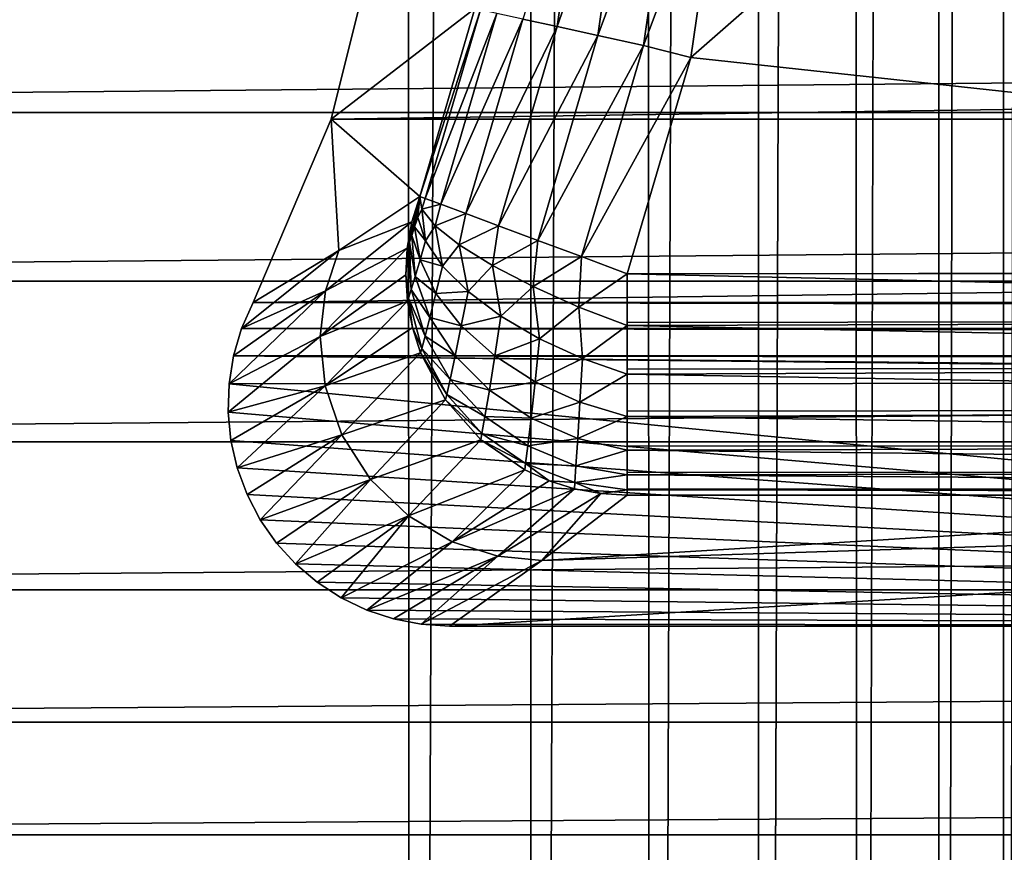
# Model space of a CAD drawing. Header units: metres. Extents: x -206 to 75, y -104 to 104.
# Tile 63 of 256: x -163.5 to -159.06, y -41.64 to -37.88. Entities that reach past the tile are written whole.
import ezdxf

# ---------------------------------------------------------------- set-up
doc = ezdxf.new("R2010")
doc.units = ezdxf.units.M
doc.layers.add('solid_01_1-CONSUMER_THERM_B_125288', color=7, linetype='CONTINUOUS')

msp = doc.modelspace()

# ---------------------------------------------------------------- linework, layer by layer
at = {"layer": 'solid_01_1-CONSUMER_THERM_B_125288'}
for points in [[(-159.077667, 65.13485), (-158.877762, 65.651108), (-159.059021, -65.190689)], [(-158.877762, 65.651108), (-158.858948, -65.706894), (-159.059021, -65.190689)], [(-159.369049, 64.664116), (-159.077667, 65.13485), (-159.350525, -64.720039)], [(-159.077667, 65.13485), (-159.059021, -65.190689), (-159.350525, -64.720039)], [(-159.741959, 64.254944), (-159.369049, 64.664116), (-159.723557, -64.310974)], [(-159.369049, 64.664116), (-159.350525, -64.720039), (-159.723557, -64.310974)], [(-160.183701, 63.921257), (-159.741959, 64.254944), (-160.16539, -63.977417)], [(-159.741959, 64.254944), (-159.723557, -64.310974), (-160.16539, -63.977417)], [(-160.67923, 63.674427), (-160.183701, 63.921257), (-160.660995, -63.730724)], [(-160.183701, 63.921257), (-160.16539, -63.977417), (-160.660995, -63.730724)], [(-161.211685, 63.52285), (-160.67923, 63.674427), (-161.193481, -63.579304)], [(-160.67923, 63.674427), (-160.660995, -63.730724), (-161.193481, -63.579304)], [(-161.762909, 63.471695), (-161.211685, 63.52285), (-161.744736, -63.528305)], [(-161.211685, 63.52285), (-161.193481, -63.579304), (-161.744736, -63.528305)], [(-161.762909, 63.471695), (-165.744736, -63.528877), (-165.762909, 63.471123)], [(-161.762909, 63.471695), (-161.744736, -63.528305), (-165.744736, -63.528877)], [(-151.300034, -30.018776, 6), (-160.327316, -37.035706, 6), (-160.474426, -38.053673, 6)], [(-151.557495, -39.018776, 6.00003), (-151.300034, -30.018776, 6), (-160.474426, -38.053673, 6)], [(-161.078445, -37.913364, 6.215427), (-160.945358, -36.985607, 6.215427), (-161.233231, -37.879749, 6.372272)], [(-160.756638, -36.99905, 6.097567), (-160.945358, -36.985607, 6.215427), (-161.078445, -37.913364, 6.215427)], [(-160.893555, -37.953518, 6.097567), (-160.756638, -36.99905, 6.097567), (-161.078445, -37.913364, 6.215427)], [(-160.546555, -37.014011, 6.024549), (-160.756638, -36.99905, 6.097567), (-160.893555, -37.953518, 6.097567)], [(-160.687729, -37.998215, 6.024549), (-160.546555, -37.014011, 6.024549), (-160.893555, -37.953518, 6.097567)], [(-160.327316, -37.035706, 6), (-160.546555, -37.014011, 6.024549), (-160.687729, -37.998215, 6.024549)], [(-160.474426, -38.053673, 6), (-160.327316, -37.035706, 6), (-160.687729, -37.998215, 6.024549)], [(-161.879501, -37.456421, 63.5), (-100.120995, -37.453777, 63.5), (-162.097763, -38.331264, 63.5)], [(-162.097763, -38.331264, 63.5), (-100.120995, -37.453777, 63.5), (-99.903198, -38.328545, 63.5)], [(-161.879501, -37.456421, 63.5), (-162.097763, -38.331264, 63.5), (-161.449478, -37.831619, 6.991273)], [(-173.438431, -38.301197, 108.5), (-88.500031, -37.518745, 108.5), (-173.500031, -37.518787, 108.5)], [(-173.438431, -38.301197, 108.5), (-88.56163, -38.301155, 108.5), (-88.500031, -37.518745, 108.5)], [(-162.097763, -38.331264, 63.5), (-161.698196, -38.68013, 6.991273), (-161.449478, -37.831619, 6.991273)], [(-161.423599, -37.838406, 6.770193), (-161.449478, -37.831619, 6.991273), (-161.698196, -38.68013, 6.991273)], [(-161.423599, -37.838406, 6.770193), (-161.698196, -38.68013, 6.991273), (-161.673141, -38.689449, 6.770193)], [(-161.35022, -37.854343, 6.560308), (-161.423599, -37.838406, 6.770193), (-161.673141, -38.689449, 6.770193)], [(-161.35022, -37.854343, 6.560308), (-161.673141, -38.689449, 6.770193), (-161.602783, -38.715664, 6.560308)], [(-161.233231, -37.879749, 6.372272), (-161.35022, -37.854343, 6.560308), (-161.602783, -38.715664, 6.560308)], [(-161.233231, -37.879749, 6.372272), (-161.602783, -38.715664, 6.560308), (-161.490585, -38.757454, 6.372272)], [(-161.078445, -37.913364, 6.215427), (-161.233231, -37.879749, 6.372272), (-161.490585, -38.757454, 6.372272)], [(-161.078445, -37.913364, 6.215427), (-161.490585, -38.757454, 6.372272), (-161.342163, -38.812748, 6.215427)], [(-160.893555, -37.953518, 6.097567), (-161.078445, -37.913364, 6.215427), (-161.342163, -38.812748, 6.215427)], [(-160.893555, -37.953518, 6.097567), (-161.342163, -38.812748, 6.215427), (-161.164856, -38.878799, 6.097567)], [(-160.687729, -37.998215, 6.024549), (-160.893555, -37.953518, 6.097567), (-161.164856, -38.878799, 6.097567)], [(-160.687729, -37.998215, 6.024549), (-161.164856, -38.878799, 6.097567), (-160.967499, -38.952324, 6.024549)], [(-160.474426, -38.053673, 6), (-160.687729, -37.998215, 6.024549), (-160.967499, -38.952324, 6.024549)], [(-160.474426, -38.053673, 6), (-160.967499, -38.952324, 6.024549), (-160.761139, -39.029198, 6)], [(-151.557495, -39.018776, 6.00003), (-160.474426, -38.053673, 6), (-160.761139, -39.029198, 6)], [(-173.255386, -39.063648, 108.5), (-88.56163, -38.301155, 108.5), (-173.438431, -38.301197, 108.5)], [(-173.255386, -39.063648, 108.5), (-88.744667, -39.063606, 108.5), (-88.56163, -38.301155, 108.5)], [(-162.097763, -38.331264, 63.5), (-99.903198, -38.328545, 63.5), (-162.450867, -39.159824, 63.5)], [(-162.450867, -39.159824, 63.5), (-99.903198, -38.328545, 63.5), (-99.550278, -39.157799, 63.5)], [(-162.097763, -38.331264, 63.5), (-162.450867, -39.159824, 63.5), (-162.064056, -38.925014, 35.251144)], [(-162.097763, -38.331264, 63.5), (-162.064056, -38.925014, 35.251144), (-161.698196, -38.68013, 6.991273)], [(-162.064056, -38.925014, 35.251144), (-161.733276, -38.795059, 6.989606), (-161.698196, -38.68013, 6.991273)], [(-161.733276, -38.795059, 6.989606), (-161.751511, -38.906403, 6.936141), (-161.698196, -38.68013, 6.991273)], [(-161.744583, -38.886719, 6.888043), (-161.698196, -38.68013, 6.991273), (-161.751511, -38.906403, 6.936141)], [(-161.734222, -38.856415, 6.847518), (-161.698196, -38.68013, 6.991273), (-161.744583, -38.886719, 6.888043)], [(-161.721344, -38.818073, 6.817214), (-161.698196, -38.68013, 6.991273), (-161.734222, -38.856415, 6.847518)], [(-161.707077, -38.774883, 6.798724), (-161.698196, -38.68013, 6.991273), (-161.721344, -38.818073, 6.817214)], [(-161.688507, -38.738487, 6.764525), (-161.698196, -38.68013, 6.991273), (-161.707077, -38.774883, 6.798724)], [(-161.673141, -38.689449, 6.770193), (-161.698196, -38.68013, 6.991273), (-161.688507, -38.738487, 6.764525)], [(-161.602783, -38.715664, 6.560308), (-161.673141, -38.689449, 6.770193), (-161.688507, -38.738487, 6.764525)], [(-161.602783, -38.715664, 6.560308), (-161.688507, -38.738487, 6.764525), (-161.627914, -38.81282, 6.550707)], [(-161.490585, -38.757454, 6.372272), (-161.602783, -38.715664, 6.560308), (-161.627914, -38.81282, 6.550707)], [(-161.688507, -38.738487, 6.764525), (-161.707077, -38.774883, 6.798724), (-161.672333, -38.881374, 6.61546)], [(-161.627914, -38.81282, 6.550707), (-161.688507, -38.738487, 6.764525), (-161.672333, -38.881374, 6.61546)], [(-161.490585, -38.757454, 6.372272), (-161.627914, -38.81282, 6.550707), (-161.519714, -38.899033, 6.361562)], [(-161.342163, -38.812748, 6.215427), (-161.490585, -38.757454, 6.372272), (-161.519714, -38.899033, 6.361562)], [(-162.123245, -39.106033, 35.24794), (-161.754349, -38.913589, 6.988087), (-161.733276, -38.795059, 6.989606)], [(-162.123245, -39.106033, 35.24794), (-161.733276, -38.795059, 6.989606), (-162.064056, -38.925014, 35.251144)], [(-161.733276, -38.795059, 6.989606), (-161.754349, -38.913589, 6.988087), (-161.751511, -38.906403, 6.936141)], [(-161.672333, -38.881374, 6.61546), (-161.707077, -38.774883, 6.798724), (-161.721344, -38.818073, 6.817214)], [(-161.696625, -38.966553, 6.652268), (-161.721344, -38.818073, 6.817214), (-161.734222, -38.856415, 6.847518)], [(-161.672333, -38.881374, 6.61546), (-161.721344, -38.818073, 6.817214), (-161.696625, -38.966553, 6.652268)], [(-161.627914, -38.81282, 6.550707), (-161.672333, -38.881374, 6.61546), (-161.595535, -38.99469, 6.449937)], [(-161.519714, -38.899033, 6.361562), (-161.627914, -38.81282, 6.550707), (-161.595535, -38.99469, 6.449937)], [(-161.342163, -38.812748, 6.215427), (-161.519714, -38.899033, 6.361562), (-161.369858, -38.992393, 6.207478)], [(-161.164856, -38.878799, 6.097567), (-161.342163, -38.812748, 6.215427), (-161.369858, -38.992393, 6.207478)], [(-161.736404, -39.101223, 6.791026), (-161.744583, -38.886719, 6.888043), (-161.751511, -38.906403, 6.936141)], [(-161.718628, -39.041874, 6.711852), (-161.734222, -38.856415, 6.847518), (-161.744583, -38.886719, 6.888043)], [(-161.718628, -39.041874, 6.711852), (-161.744583, -38.886719, 6.888043), (-161.736404, -39.101223, 6.791026)], [(-161.696625, -38.966553, 6.652268), (-161.734222, -38.856415, 6.847518), (-161.718628, -39.041874, 6.711852)], [(-161.595535, -38.99469, 6.449937), (-161.672333, -38.881374, 6.61546), (-161.696625, -38.966553, 6.652268)], [(-161.519714, -38.899033, 6.361562), (-161.595535, -38.99469, 6.449937), (-161.480255, -39.109596, 6.30979)], [(-161.369858, -38.992393, 6.207478), (-161.519714, -38.899033, 6.361562), (-161.480255, -39.109596, 6.30979)], [(-161.164856, -38.878799, 6.097567), (-161.369858, -38.992393, 6.207478), (-161.186584, -39.087776, 6.096914)], [(-160.967499, -38.952324, 6.024549), (-161.164856, -38.878799, 6.097567), (-161.186584, -39.087776, 6.096914)], [(-162.123245, -39.106033, 35.24794), (-162.064056, -38.925014, 35.251144), (-162.502563, -39.27721, 63.5)], [(-162.064056, -38.925014, 35.251144), (-162.450867, -39.159824, 63.5), (-162.502563, -39.27721, 63.5)], [(-162.147446, -39.312847, 35.24543), (-161.761032, -39.03384, 6.986739), (-161.754349, -38.913589, 6.988087)], [(-162.147446, -39.312847, 35.24543), (-161.754349, -38.913589, 6.988087), (-162.123245, -39.106033, 35.24794)], [(-161.761032, -39.03384, 6.986739), (-161.748291, -39.13969, 6.884654), (-161.751511, -38.906403, 6.936141)], [(-161.754349, -38.913589, 6.988087), (-161.761032, -39.03384, 6.986739), (-161.751511, -38.906403, 6.936141)], [(-161.736404, -39.101223, 6.791026), (-161.751511, -38.906403, 6.936141), (-161.748291, -39.13969, 6.884654)], [(-161.625259, -39.118153, 6.504663), (-161.696625, -38.966553, 6.652268), (-161.718628, -39.041874, 6.711852)], [(-161.595535, -38.99469, 6.449937), (-161.696625, -38.966553, 6.652268), (-161.625259, -39.118153, 6.504663)], [(-160.967499, -38.952324, 6.024549), (-161.186584, -39.087776, 6.096914), (-160.979935, -39.179943, 6.035944)], [(-160.967499, -38.952324, 6.024549), (-160.979935, -39.179943, 6.035944), (-160.761139, -39.029198, 6)], [(-161.480255, -39.109596, 6.30979), (-161.595535, -38.99469, 6.449937), (-161.625259, -39.118153, 6.504663)], [(-161.369858, -38.992393, 6.207478), (-161.480255, -39.109596, 6.30979), (-161.331802, -39.220791, 6.201485)], [(-161.186584, -39.087776, 6.096914), (-161.369858, -38.992393, 6.207478), (-161.331802, -39.220791, 6.201485)], [(-160.979935, -39.179943, 6.035944), (-160.761139, -39.26387, 6.027925), (-160.761139, -39.029198, 6)], [(-151.557495, -39.018776, 6.00003), (-160.761139, -39.029198, 6), (-151.800034, -39.022678, 5.999485)], [(-160.761139, -39.029198, 6), (-151.799835, -39.236092, 6.021635), (-151.800034, -39.022678, 5.999485)], [(-160.761139, -39.250374, 6.024766), (-151.799835, -39.236092, 6.021635), (-160.761139, -39.029198, 6)], [(-160.761139, -39.250374, 6.024766), (-160.761139, -39.029198, 6), (-160.761139, -39.26387, 6.027925)], [(-172.954895, -39.789059, 108.5), (-88.744667, -39.063606, 108.5), (-173.255386, -39.063648, 108.5)], [(-172.954895, -39.789059, 108.5), (-89.045166, -39.789017, 108.5), (-88.744667, -39.063606, 108.5)], [(-162.147446, -39.312847, 35.24543), (-161.753204, -39.153973, 6.985584), (-161.761032, -39.03384, 6.986739)], [(-161.761032, -39.03384, 6.986739), (-161.753204, -39.153973, 6.985584), (-161.748291, -39.13969, 6.884654)], [(-161.652267, -39.226658, 6.591469), (-161.718628, -39.041874, 6.711852), (-161.736404, -39.101223, 6.791026)], [(-161.625259, -39.118153, 6.504663), (-161.718628, -39.041874, 6.711852), (-161.652267, -39.226658, 6.591469)], [(-162.147446, -39.312847, 35.24543), (-162.123245, -39.106033, 35.24794), (-162.559021, -39.526085, 63.5)], [(-162.123245, -39.106033, 35.24794), (-162.538803, -39.40007, 63.5), (-162.559021, -39.526085, 63.5)], [(-162.123245, -39.106033, 35.24794), (-162.502563, -39.27721, 63.5), (-162.538803, -39.40007, 63.5)], [(-161.674103, -39.311729, 6.705605), (-161.736404, -39.101223, 6.791026), (-161.748291, -39.13969, 6.884654)], [(-161.652267, -39.226658, 6.591469), (-161.736404, -39.101223, 6.791026), (-161.674103, -39.311729, 6.705605)], [(-161.510818, -39.26532, 6.381756), (-161.625259, -39.118153, 6.504663), (-161.652267, -39.226658, 6.591469)], [(-161.480255, -39.109596, 6.30979), (-161.625259, -39.118153, 6.504663), (-161.510818, -39.26532, 6.381756)], [(-161.331802, -39.220791, 6.201485), (-161.480255, -39.109596, 6.30979), (-161.510818, -39.26532, 6.381756)], [(-161.186584, -39.087776, 6.096914), (-161.331802, -39.220791, 6.201485), (-161.157013, -39.323147, 6.130019)], [(-160.979935, -39.179943, 6.035944), (-161.186584, -39.087776, 6.096914), (-161.157013, -39.323147, 6.130019)], [(-162.450867, -39.159824, 63.5), (-99.503448, -39.261337, 63.5), (-162.502563, -39.27721, 63.5)], [(-162.450867, -39.159824, 63.5), (-99.550278, -39.157799, 63.5), (-99.503448, -39.261337, 63.5)], [(-162.125168, -39.535213, 35.24342), (-161.753204, -39.153973, 6.985584), (-162.147446, -39.312847, 35.24543)], [(-162.125168, -39.535213, 35.24342), (-161.731033, -39.272236, 6.984639), (-161.753204, -39.153973, 6.985584)], [(-161.753204, -39.153973, 6.985584), (-161.731033, -39.272236, 6.984639), (-161.748291, -39.13969, 6.884654)], [(-161.731033, -39.272236, 6.984639), (-161.688721, -39.366673, 6.839751), (-161.748291, -39.13969, 6.884654)], [(-161.674103, -39.311729, 6.705605), (-161.748291, -39.13969, 6.884654), (-161.688721, -39.366673, 6.839751)], [(-160.979935, -39.179943, 6.035944), (-161.157013, -39.323147, 6.130019), (-160.963974, -39.411945, 6.098689)], [(-160.979935, -39.179943, 6.035944), (-160.963974, -39.411945, 6.098689), (-160.761139, -39.26387, 6.027925)], [(-161.53862, -39.40097, 6.492756), (-161.652267, -39.226658, 6.591469), (-161.674103, -39.311729, 6.705605)], [(-161.510818, -39.26532, 6.381756), (-161.652267, -39.226658, 6.591469), (-161.53862, -39.40097, 6.492756)], [(-161.331802, -39.220791, 6.201485), (-161.510818, -39.26532, 6.381756), (-161.358978, -39.400715, 6.289677)], [(-161.157013, -39.323147, 6.130019), (-161.331802, -39.220791, 6.201485), (-161.358978, -39.400715, 6.289677)], [(-160.761139, -39.26387, 6.027925), (-151.79924, -39.445862, 6.090932), (-151.799835, -39.236092, 6.021635)], [(-160.761139, -39.250374, 6.024766), (-160.761139, -39.26387, 6.027925), (-151.799835, -39.236092, 6.021635)], [(-162.502563, -39.27721, 63.5), (-99.468552, -39.369972, 63.5), (-162.538803, -39.40007, 63.5)], [(-162.502563, -39.27721, 63.5), (-99.503448, -39.261337, 63.5), (-99.468552, -39.369972, 63.5)], [(-162.125168, -39.535213, 35.24342), (-161.694794, -39.386974, 6.983916), (-161.731033, -39.272236, 6.984639)], [(-161.731033, -39.272236, 6.984639), (-161.694794, -39.386974, 6.983916), (-161.688721, -39.366673, 6.839751)], [(-161.358978, -39.400715, 6.289677), (-161.510818, -39.26532, 6.381756), (-161.53862, -39.40097, 6.492756)], [(-160.963974, -39.411945, 6.098689), (-160.761124, -39.483173, 6.108985), (-160.761139, -39.26387, 6.027925)], [(-160.761139, -39.26387, 6.027925), (-160.761124, -39.460625, 6.097852), (-151.79924, -39.445862, 6.090932)], [(-160.761139, -39.26387, 6.027925), (-160.761124, -39.483173, 6.108985), (-160.761124, -39.460625, 6.097852)], [(-162.125168, -39.535213, 35.24342), (-162.147446, -39.312847, 35.24543), (-162.562973, -39.653904, 63.5)], [(-162.147446, -39.312847, 35.24543), (-162.559021, -39.526085, 63.5), (-162.562973, -39.653904, 63.5)], [(-161.561142, -39.506557, 6.63652), (-161.674103, -39.311729, 6.705605), (-161.688721, -39.366673, 6.839751)], [(-161.53862, -39.40097, 6.492756), (-161.674103, -39.311729, 6.705605), (-161.561142, -39.506557, 6.63652)], [(-161.157013, -39.323147, 6.130019), (-161.358978, -39.400715, 6.289677), (-161.177322, -39.517582, 6.233018)], [(-160.963974, -39.411945, 6.098689), (-161.157013, -39.323147, 6.130019), (-161.177322, -39.517582, 6.233018)], [(-162.538803, -39.40007, 63.5), (-99.468552, -39.369972, 63.5), (-99.446304, -39.481518, 63.5)], [(-162.049393, -39.757008, 35.242168), (-161.694794, -39.386974, 6.983916), (-162.125168, -39.535213, 35.24342)], [(-162.049393, -39.757008, 35.242168), (-161.582367, -39.599537, 6.983176), (-161.694794, -39.386974, 6.983916)], [(-161.694794, -39.386974, 6.983916), (-161.576202, -39.57439, 6.803996), (-161.688721, -39.366673, 6.839751)], [(-161.694794, -39.386974, 6.983916), (-161.582367, -39.599537, 6.983176), (-161.576202, -39.57439, 6.803996)], [(-161.561142, -39.506557, 6.63652), (-161.688721, -39.366673, 6.839751), (-161.576202, -39.57439, 6.803996)], [(-162.538803, -39.40007, 63.5), (-151.298233, -39.520573, 63.5), (-162.559021, -39.526085, 63.5)], [(-150.001831, -39.520569, 63.5), (-151.298233, -39.520573, 63.5), (-162.538803, -39.40007, 63.5)], [(-162.538803, -39.40007, 63.5), (-99.446304, -39.481518, 63.5), (-150.001831, -39.520569, 63.5)], [(-161.383743, -39.555561, 6.420949), (-161.53862, -39.40097, 6.492756), (-161.561142, -39.506557, 6.63652)], [(-161.358978, -39.400715, 6.289677), (-161.53862, -39.40097, 6.492756), (-161.383743, -39.555561, 6.420949)], [(-161.177322, -39.517582, 6.233018), (-161.358978, -39.400715, 6.289677), (-161.383743, -39.555561, 6.420949)], [(-160.963974, -39.411945, 6.098689), (-161.177322, -39.517582, 6.233018), (-160.97493, -39.610096, 6.214603)], [(-160.963974, -39.411945, 6.098689), (-160.97493, -39.610096, 6.214603), (-160.761124, -39.483173, 6.108985)], [(-160.761124, -39.483173, 6.108985), (-151.798218, -39.639126, 6.207568), (-151.79924, -39.445862, 6.090932)], [(-160.761124, -39.460625, 6.097852), (-160.761124, -39.483173, 6.108985), (-151.79924, -39.445862, 6.090932)], [(-162.559021, -39.526085, 63.5), (-151.298233, -39.520573, 63.5), (-151.298233, -40.620937, 63.5)], [(-161.403778, -39.674896, 6.587605), (-161.561142, -39.506557, 6.63652), (-161.576202, -39.57439, 6.803996)], [(-161.383743, -39.555561, 6.420949), (-161.561142, -39.506557, 6.63652), (-161.403778, -39.674896, 6.587605)], [(-161.177322, -39.517582, 6.233018), (-161.383743, -39.555561, 6.420949), (-161.195831, -39.682236, 6.379856)], [(-160.97493, -39.610096, 6.214603), (-161.177322, -39.517582, 6.233018), (-161.195831, -39.682236, 6.379856)], [(-160.97493, -39.610096, 6.214603), (-160.761124, -39.673714, 6.235408), (-160.761124, -39.483173, 6.108985)], [(-160.761124, -39.483173, 6.108985), (-160.761124, -39.649448, 6.215597), (-151.798218, -39.639126, 6.207568)], [(-160.761124, -39.483173, 6.108985), (-160.761124, -39.673714, 6.235408), (-160.761124, -39.649448, 6.215597)], [(-162.559021, -39.526085, 63.5), (-151.298233, -40.620937, 63.5), (-162.562973, -39.653904, 63.5)], [(-162.125168, -39.535213, 35.24342), (-162.562973, -39.653904, 63.5), (-162.550491, -39.781887, 63.5)], [(-162.125168, -39.535213, 35.24342), (-162.550491, -39.781887, 63.5), (-162.521881, -39.906612, 63.5)], [(-162.049393, -39.757008, 35.242168), (-162.125168, -39.535213, 35.24342), (-162.521881, -39.906612, 63.5)], [(-161.195831, -39.682236, 6.379856), (-161.383743, -39.555561, 6.420949), (-161.403778, -39.674896, 6.587605)], [(-161.920914, -39.95895, 35.241875), (-161.582367, -39.599537, 6.983176), (-162.049393, -39.757008, 35.242168)], [(-161.920914, -39.95895, 35.241875), (-161.42247, -39.779099, 6.983408), (-161.582367, -39.599537, 6.983176)], [(-161.582367, -39.599537, 6.983176), (-161.41716, -39.750988, 6.77943), (-161.576202, -39.57439, 6.803996)], [(-161.582367, -39.599537, 6.983176), (-161.42247, -39.779099, 6.983408), (-161.41716, -39.750988, 6.77943)], [(-161.403778, -39.674896, 6.587605), (-161.576202, -39.57439, 6.803996), (-161.41716, -39.750988, 6.77943)], [(-160.97493, -39.610096, 6.214603), (-161.195831, -39.682236, 6.379856), (-160.984863, -39.774265, 6.371658)], [(-160.97493, -39.610096, 6.214603), (-160.984863, -39.774265, 6.371658), (-160.761124, -39.673714, 6.235408)], [(-162.562973, -39.653904, 63.5), (-151.298233, -40.620937, 63.5), (-162.550491, -39.781887, 63.5)], [(-160.761124, -39.673714, 6.235408), (-151.796844, -39.80135, 6.364581), (-151.798218, -39.639126, 6.207568)], [(-160.761124, -39.649448, 6.215597), (-160.761124, -39.673714, 6.235408), (-151.798218, -39.639126, 6.207568)], [(-161.21077, -39.807407, 6.561574), (-161.403778, -39.674896, 6.587605), (-161.41716, -39.750988, 6.77943)], [(-161.195831, -39.682236, 6.379856), (-161.403778, -39.674896, 6.587605), (-161.21077, -39.807407, 6.561574)], [(-160.984863, -39.774265, 6.371658), (-161.195831, -39.682236, 6.379856), (-161.21077, -39.807407, 6.561574)], [(-160.984863, -39.774265, 6.371658), (-160.761124, -39.826862, 6.396898), (-160.761124, -39.673714, 6.235408)], [(-160.761124, -39.673714, 6.235408), (-160.761124, -39.807632, 6.372273), (-151.796844, -39.80135, 6.364581)], [(-160.761124, -39.673714, 6.235408), (-160.761124, -39.826862, 6.396898), (-160.761124, -39.807632, 6.372273)], [(-172.545181, -40.457603, 108.5), (-89.045166, -39.789017, 108.5), (-172.954895, -39.789059, 108.5)], [(-172.545181, -40.457603, 108.5), (-89.45488, -40.457565, 108.5), (-89.045166, -39.789017, 108.5)], [(-162.550491, -39.781887, 63.5), (-151.298233, -40.620937, 63.5), (-162.521881, -39.906612, 63.5)], [(-162.049393, -39.757008, 35.242168), (-162.521881, -39.906612, 63.5), (-162.477707, -40.026344, 63.5)], [(-162.049393, -39.757008, 35.242168), (-162.477707, -40.026344, 63.5), (-162.418182, -40.140217, 63.5)], [(-161.920914, -39.95895, 35.241875), (-162.049393, -39.757008, 35.242168), (-162.418182, -40.140217, 63.5)], [(-161.749527, -40.123524, 35.24258), (-161.42247, -39.779099, 6.983408), (-161.920914, -39.95895, 35.241875)], [(-161.749527, -40.123524, 35.24258), (-161.224487, -39.915241, 6.984599), (-161.42247, -39.779099, 6.983408)], [(-161.42247, -39.779099, 6.983408), (-161.220657, -39.886379, 6.767456), (-161.41716, -39.750988, 6.77943)], [(-161.42247, -39.779099, 6.983408), (-161.224487, -39.915241, 6.984599), (-161.220657, -39.886379, 6.767456)], [(-161.21077, -39.807407, 6.561574), (-161.41716, -39.750988, 6.77943), (-161.220657, -39.886379, 6.767456)], [(-160.984863, -39.774265, 6.371658), (-161.21077, -39.807407, 6.561574), (-160.992798, -39.896732, 6.559872)], [(-160.984863, -39.774265, 6.371658), (-160.992798, -39.896732, 6.559872), (-160.761124, -39.826862, 6.396898)], [(-160.992798, -39.896732, 6.559872), (-161.21077, -39.807407, 6.561574), (-161.220657, -39.886379, 6.767456)], [(-160.992798, -39.896732, 6.559872), (-160.761124, -39.937946, 6.582655), (-160.761124, -39.826862, 6.396898)], [(-160.761124, -39.826862, 6.396898), (-151.795197, -39.924232, 6.553994), (-151.796844, -39.80135, 6.364581)], [(-160.761124, -39.807632, 6.372273), (-160.761124, -39.826862, 6.396898), (-151.796844, -39.80135, 6.364581)], [(-160.761124, -39.826862, 6.396898), (-160.761124, -39.927216, 6.560042), (-151.795197, -39.924232, 6.553994)], [(-160.761124, -39.826862, 6.396898), (-160.761124, -39.937946, 6.582655), (-160.761124, -39.927216, 6.560042)], [(-162.521881, -39.906612, 63.5), (-151.298233, -40.620937, 63.5), (-162.477707, -40.026344, 63.5)], [(-161.551727, -40.239723, 35.244164), (-161.224487, -39.915241, 6.984599), (-161.749527, -40.123524, 35.24258)], [(-161.551727, -40.239723, 35.244164), (-161.114609, -39.964531, 6.985534), (-161.224487, -39.915241, 6.984599)], [(-161.224487, -39.915241, 6.984599), (-161.114609, -39.964531, 6.985534), (-161.220657, -39.886379, 6.767456)], [(-161.114609, -39.964531, 6.985534), (-160.997925, -39.972836, 6.768756), (-161.220657, -39.886379, 6.767456)], [(-160.992798, -39.896732, 6.559872), (-161.220657, -39.886379, 6.767456), (-160.997925, -39.972836, 6.768756)], [(-160.992798, -39.896732, 6.559872), (-160.997925, -39.972836, 6.768756), (-160.761124, -39.937946, 6.582655)], [(-161.920914, -39.95895, 35.241875), (-162.418182, -40.140217, 63.5), (-162.344482, -40.245609, 63.5)], [(-161.920914, -39.95895, 35.241875), (-162.344482, -40.245609, 63.5), (-162.258484, -40.340057, 63.5)], [(-161.749527, -40.123524, 35.24258), (-161.920914, -39.95895, 35.241875), (-162.258484, -40.340057, 63.5)], [(-161.551727, -40.239723, 35.244164), (-160.999573, -40.000263, 6.98668), (-161.114609, -39.964531, 6.985534)], [(-161.114609, -39.964531, 6.985534), (-160.999573, -40.000263, 6.98668), (-160.997925, -39.972836, 6.768756)], [(-160.997925, -39.972836, 6.768756), (-160.761124, -40.005432, 6.783277), (-160.761124, -39.937946, 6.582655)], [(-160.761124, -39.937946, 6.582655), (-151.79335, -40.001274, 6.765373), (-151.795197, -39.924232, 6.553994)], [(-160.761124, -39.927216, 6.560042), (-160.761124, -39.937946, 6.582655), (-151.795197, -39.924232, 6.553994)], [(-160.761124, -39.937946, 6.582655), (-160.761124, -40.002205, 6.769216), (-151.79335, -40.001274, 6.765373)], [(-160.761124, -39.937946, 6.582655), (-160.761124, -40.005432, 6.783277), (-160.761124, -40.002205, 6.769216)], [(-161.345871, -40.305206, 35.246395), (-160.999573, -40.000263, 6.98668), (-161.551727, -40.239723, 35.244164)], [(-161.345871, -40.305206, 35.246395), (-160.881119, -40.0219, 6.988019), (-160.999573, -40.000263, 6.98668)], [(-160.999573, -40.000263, 6.98668), (-160.881119, -40.0219, 6.988019), (-160.997925, -39.972836, 6.768756)], [(-160.881119, -40.0219, 6.988019), (-160.761124, -40.005432, 6.783277), (-160.997925, -39.972836, 6.768756)], [(-160.881119, -40.0219, 6.988019), (-160.761032, -40.029144, 6.989528), (-160.761124, -40.005432, 6.783277)], [(-160.761124, -40.005432, 6.783277), (-151.792374, -40.02158, 6.876812), (-151.79335, -40.001274, 6.765373)], [(-160.761124, -40.002205, 6.769216), (-160.761124, -40.005432, 6.783277), (-151.79335, -40.001274, 6.765373)], [(-160.761124, -40.005432, 6.783277), (-160.761032, -40.029144, 6.989528), (-151.792374, -40.02158, 6.876812)], [(-162.477707, -40.026344, 63.5), (-151.298233, -40.620937, 63.5), (-162.418182, -40.140217, 63.5)], [(-161.563583, -40.620941, 63.5), (-151.298233, -40.620937, 63.5), (-151.791397, -40.02914, 6.989528)], [(-161.147644, -40.325089, 35.249195), (-161.563583, -40.620941, 63.5), (-151.791397, -40.02914, 6.989528)], [(-161.147644, -40.325089, 35.249195), (-160.881119, -40.0219, 6.988019), (-161.345871, -40.305206, 35.246395)], [(-161.147644, -40.325089, 35.249195), (-160.761032, -40.029144, 6.989528), (-160.881119, -40.0219, 6.988019)], [(-161.147644, -40.325089, 35.249195), (-151.791397, -40.02914, 6.989528), (-156.276215, -40.02914, 6.989528)], [(-161.147644, -40.325089, 35.249195), (-156.276215, -40.02914, 6.989528), (-160.761032, -40.029144, 6.989528)], [(-160.761032, -40.029144, 6.989528), (-156.276215, -40.02914, 6.989528), (-151.792374, -40.02158, 6.876812)], [(-162.418182, -40.140217, 63.5), (-151.298233, -40.620937, 63.5), (-162.344482, -40.245609, 63.5)], [(-161.749527, -40.123524, 35.24258), (-162.258484, -40.340057, 63.5), (-162.161072, -40.422813, 63.5)], [(-161.749527, -40.123524, 35.24258), (-162.161072, -40.422813, 63.5), (-162.053314, -40.492809, 63.5)], [(-161.551727, -40.239723, 35.244164), (-161.749527, -40.123524, 35.24258), (-162.053314, -40.492809, 63.5)], [(-162.344482, -40.245609, 63.5), (-151.298233, -40.620937, 63.5), (-162.258484, -40.340057, 63.5)], [(-161.551727, -40.239723, 35.244164), (-162.053314, -40.492809, 63.5), (-161.937866, -40.548264, 63.5)], [(-161.345871, -40.305206, 35.246395), (-161.551727, -40.239723, 35.244164), (-161.937866, -40.548264, 63.5)], [(-161.345871, -40.305206, 35.246395), (-161.937866, -40.548264, 63.5), (-161.816757, -40.588367, 63.5)], [(-161.345871, -40.305206, 35.246395), (-161.816757, -40.588367, 63.5), (-161.691116, -40.612774, 63.5)], [(-161.147644, -40.325089, 35.249195), (-161.345871, -40.305206, 35.246395), (-161.691116, -40.612774, 63.5)], [(-162.258484, -40.340057, 63.5), (-151.298233, -40.620937, 63.5), (-162.161072, -40.422813, 63.5)], [(-161.147644, -40.325089, 35.249195), (-161.691116, -40.612774, 63.5), (-161.563583, -40.620941, 63.5)], [(-162.161072, -40.422813, 63.5), (-151.298233, -40.620937, 63.5), (-162.053314, -40.492809, 63.5)], [(-172.035568, -41.054329, 108.5), (-89.45488, -40.457565, 108.5), (-172.545181, -40.457603, 108.5)], [(-172.035568, -41.054329, 108.5), (-89.964485, -41.054287, 108.5), (-89.45488, -40.457565, 108.5)], [(-162.053314, -40.492809, 63.5), (-151.298233, -40.620937, 63.5), (-161.937866, -40.548264, 63.5)], [(-161.937866, -40.548264, 63.5), (-151.298233, -40.620937, 63.5), (-161.816757, -40.588367, 63.5)], [(-161.816757, -40.588367, 63.5), (-151.298233, -40.620937, 63.5), (-161.691116, -40.612774, 63.5)], [(-161.691116, -40.612774, 63.5), (-151.298233, -40.620937, 63.5), (-161.563583, -40.620941, 63.5)], [(-171.438843, -41.563934, 108.5), (-89.964485, -41.054287, 108.5), (-172.035568, -41.054329, 108.5)], [(-171.438843, -41.563934, 108.5), (-90.561211, -41.563896, 108.5), (-89.964485, -41.054287, 108.5)], [(-170.770294, -41.973644, 108.5), (-90.561211, -41.563896, 108.5), (-171.438843, -41.563934, 108.5)], [(-170.770294, -41.973644, 108.5), (-91.229759, -41.97361, 108.5), (-90.561211, -41.563896, 108.5)]]:
    msp.add_3dface(points, dxfattribs=at)

doc.saveas('drawing.dxf')
